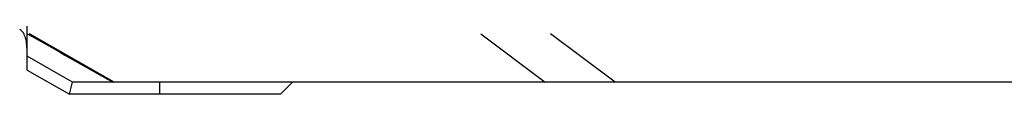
# Model space of a CAD drawing. Header units: millimetres. Extents: x 0 to 240, y 0 to 169.
# Tile 2 of 27: x 71.215 to 81.417, y 7.66 to 8.285. Entities that reach past the tile are written whole.
import ezdxf

# ---------------------------------------------------------------- set-up
doc = ezdxf.new("R2010")
doc.units = ezdxf.units.MM
doc.header["$LTSCALE"] = 32.67
doc.layers.add('00_COMPONENTS', color=7, linetype='CONTINUOUS')

msp = doc.modelspace()

# ---------------------------------------------------------------- linework, layer by layer
at = {"layer": '00_COMPONENTS', "color": 7}
for p, q in [((71.2916, 7.9095), (71.2916, 23.9095)), ((71.7623, 7.7845), (71.2916, 8.0535)), ((71.2916, 7.9095), (71.7291, 7.6595)), ((71.7291, 7.6595), (71.7623, 7.7845)), ((95.0709, 7.7845), (71.7623, 7.7845)), ((73.9166, 7.6595), (74.0416, 7.7845)), ((73.9166, 7.6595), (71.7291, 7.6595))]:
    msp.add_line(p, q, dxfattribs=at)
at = {"layer": '00_COMPONENTS', "color": 4}
for p, q in [((72.1927, 7.7845), (71.3177, 8.2845)), ((75.9915, 8.2845), (76.6608, 7.7845)), ((77.3847, 7.7845), (76.7153, 8.2845)), ((72.6666, 7.6595), (72.6666, 7.7845))]:
    msp.add_line(p, q, dxfattribs=at)
msp.add_arc((156.5874, 158.7206), 172.9335, 240.447819, 240.785449, dxfattribs=at)
at = {"layer": '00_COMPONENTS', "color": 7}
for points, knots in [([(71.2916, 8.0767), (71.2916, 8.1066), (71.2905, 8.161), (71.2817, 8.2258), (71.2673, 8.268), (71.2537, 8.2933), (71.2363, 8.3139), (71.2221, 8.3242), (71.2147, 8.3285)], [0, 0, 0, 0, 0.3260933, 0.5944315, 0.7081325, 0.8109113, 0.9065852, 1, 1, 1, 1]), ([(71.2916, 8.2794), (71.2916, 8.2801), (71.2917, 8.2814), (71.292, 8.2831), (71.2927, 8.2843), (71.2935, 8.2845), (71.2938, 8.2845)], [0, 0, 0, 0, 0.3665122, 0.6376655, 0.8319813, 1, 1, 1, 1])]:
    msp.add_open_spline(points, degree=3, knots=knots, dxfattribs=at)

doc.saveas('drawing.dxf')
